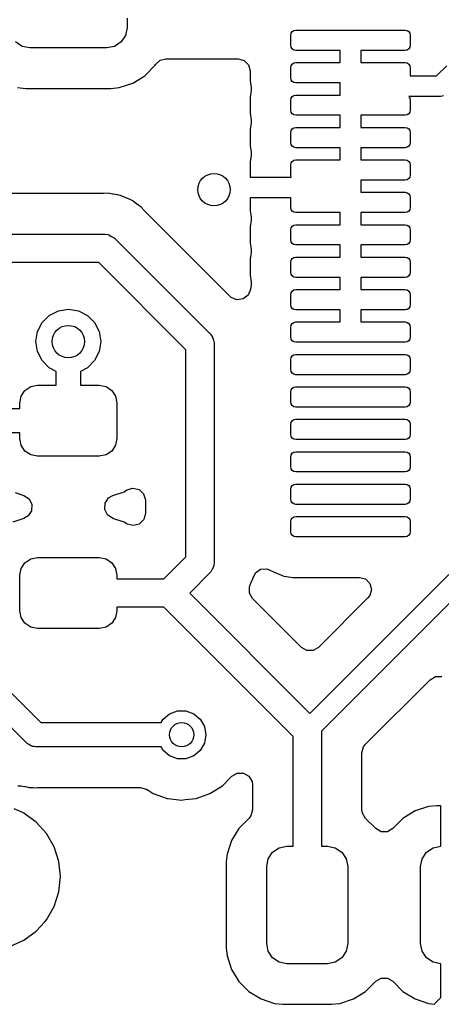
# Model space of a CAD drawing. Extents: x 44 to 146, y -87 to -25.
# Tile 6 of 40: x 85.25 to 90.46, y -79.23 to -67.08. Entities that reach past the tile are written whole.
import ezdxf

# ---------------------------------------------------------------- set-up
doc = ezdxf.new("R2010")
doc.units = 0
doc.layers.add('BLACK', color=7, linetype='CONTINUOUS')

msp = doc.modelspace()

# ---------------------------------------------------------------- linework, layer by layer
at = {"layer": 'BLACK', "linetype": 'CONTINUOUS'}
for p, q in [((86.577, -67.060151), (86.577, -67.177151)), ((86.55797, -67.272822), (86.503777, -67.353928)), ((86.577, -67.177151), (86.55797, -67.272822)), ((88.596, -67.270651), (88.600758, -67.246733)), ((88.596, -67.395651), (88.596, -67.270651)), ((88.600758, -67.246733), (88.614306, -67.226457)), ((88.614306, -67.226457), (88.634582, -67.212909)), ((88.634582, -67.212909), (88.6585, -67.208151)), ((88.6585, -67.208151), (89.313878, -67.208151)), ((89.313878, -67.208151), (89.315426, -67.207444)), ((89.315426, -67.207444), (89.320343, -67.208151)), ((89.320343, -67.208151), (90.0085, -67.208151)), ((90.0085, -67.208151), (90.032418, -67.212909)), ((90.032418, -67.212909), (90.052694, -67.226457)), ((90.052694, -67.226457), (90.066242, -67.246733)), ((90.066242, -67.246733), (90.071, -67.270651)), ((90.071, -67.270651), (90.071, -67.395651)), ((85.281329, -67.408121), (85.200223, -67.353928)), ((85.377, -67.427151), (85.281329, -67.408121)), ((86.422671, -67.408121), (86.327, -67.427151)), ((86.503777, -67.353928), (86.422671, -67.408121)), ((88.600758, -67.419569), (88.596, -67.395651)), ((90.071, -67.395651), (90.066242, -67.419569)), ((86.327, -67.427151), (85.377, -67.427151)), ((88.614306, -67.439845), (88.600758, -67.419569)), ((88.634582, -67.453393), (88.614306, -67.439845)), ((88.6585, -67.458151), (88.634582, -67.453393)), ((89.2065, -67.458151), (88.6585, -67.458151)), ((89.2065, -67.608151), (89.2065, -67.458151)), ((90.0085, -67.458151), (89.4605, -67.458151)), ((89.4605, -67.458151), (89.4605, -67.608151)), ((90.032418, -67.453393), (90.0085, -67.458151)), ((90.052694, -67.439845), (90.032418, -67.453393)), ((90.066242, -67.419569), (90.052694, -67.439845)), ((86.795656, -67.769863), (86.919712, -67.645807)), ((86.919712, -67.645807), (86.928579, -67.63143)), ((86.928579, -67.63143), (86.984678, -67.578502)), ((86.984678, -67.578502), (87.055396, -67.560651)), ((87.055396, -67.560651), (87.947, -67.560651)), ((87.947, -67.560651), (88.0215, -67.580613)), ((88.0215, -67.580613), (88.076038, -67.635151)), ((88.076038, -67.635151), (88.096, -67.709651)), ((88.596, -67.670651), (88.600758, -67.646733)), ((88.600758, -67.646733), (88.614306, -67.626457)), ((88.614306, -67.626457), (88.634582, -67.612909)), ((88.634582, -67.612909), (88.6585, -67.608151)), ((88.6585, -67.608151), (89.2065, -67.608151)), ((89.4605, -67.608151), (90.0085, -67.608151)), ((90.0085, -67.608151), (90.032418, -67.612909)), ((90.032418, -67.612909), (90.052694, -67.626457)), ((90.052694, -67.626457), (90.066242, -67.646733)), ((90.066242, -67.646733), (90.071, -67.670651)), ((90.397394, -67.773), (90.523, -67.647394)), ((86.646334, -67.861965), (86.795656, -67.769863)), ((88.096, -67.709651), (88.096, -67.832526)), ((88.596, -67.795651), (88.596, -67.670651)), ((90.071, -67.670651), (90.071, -67.773)), ((90.071, -67.773), (90.397394, -67.773)), ((86.479797, -67.91715), (86.646334, -67.861965)), ((88.096, -67.832526), (88.106687, -67.913703)), ((88.600758, -67.819569), (88.596, -67.795651)), ((88.614306, -67.839845), (88.600758, -67.819569)), ((88.634582, -67.853393), (88.614306, -67.839845)), ((88.6585, -67.858151), (88.634582, -67.853393)), ((89.2065, -67.858151), (88.6585, -67.858151)), ((89.2065, -67.9), (89.2065, -67.858151)), ((85.224203, -67.91715), (85.326991, -67.927651)), ((85.326991, -67.927651), (86.377008, -67.92765)), ((86.377008, -67.92765), (86.479797, -67.91715)), ((88.106687, -67.952599), (88.096, -68.033775)), ((88.106687, -67.913703), (88.106687, -67.952599)), ((88.614306, -68.026457), (88.634582, -68.012909)), ((88.634582, -68.012909), (88.6585, -68.008151)), ((88.6585, -68.008151), (89.2065, -68.008151)), ((89.2065, -68.008151), (89.2065, -67.9)), ((90.480156, -68.018145), (90.45, -68.027)), ((88.096, -68.033775), (88.096, -68.232526)), ((88.596, -68.070651), (88.600758, -68.046733)), ((88.596, -68.195651), (88.596, -68.070651)), ((88.600758, -68.046733), (88.614306, -68.026457)), ((90.45, -68.027), (90.053057, -68.027)), ((90.053057, -68.027), (90.066242, -68.046733)), ((90.066242, -68.046733), (90.071, -68.070651)), ((90.071, -68.070651), (90.071, -68.195651)), ((88.096, -68.232526), (88.106687, -68.313703)), ((88.600758, -68.219569), (88.596, -68.195651)), ((88.614306, -68.239845), (88.600758, -68.219569)), ((88.634582, -68.253393), (88.614306, -68.239845)), ((88.6585, -68.258151), (88.634582, -68.253393)), ((89.2065, -68.258151), (88.6585, -68.258151)), ((89.2065, -68.408151), (89.2065, -68.258151)), ((90.0085, -68.258151), (89.4605, -68.258151)), ((89.4605, -68.258151), (89.4605, -68.408151)), ((90.032418, -68.253393), (90.0085, -68.258151)), ((90.052694, -68.239845), (90.032418, -68.253393)), ((90.066242, -68.219569), (90.052694, -68.239845)), ((90.071, -68.195651), (90.066242, -68.219569)), ((88.106687, -68.352599), (88.096, -68.433775)), ((88.106687, -68.313703), (88.106687, -68.352599)), ((88.096, -68.433775), (88.096, -68.632526)), ((88.596, -68.470651), (88.600758, -68.446733)), ((88.596, -68.595651), (88.596, -68.470651)), ((88.600758, -68.446733), (88.614306, -68.426457)), ((88.614306, -68.426457), (88.634582, -68.412909)), ((88.634582, -68.412909), (88.6585, -68.408151)), ((88.6585, -68.408151), (89.2065, -68.408151)), ((89.4605, -68.408151), (90.0085, -68.408151)), ((90.0085, -68.408151), (90.032418, -68.412909)), ((90.032418, -68.412909), (90.052694, -68.426457)), ((90.052694, -68.426457), (90.066242, -68.446733)), ((90.066242, -68.446733), (90.071, -68.470651)), ((90.071, -68.470651), (90.071, -68.595651)), ((88.600758, -68.619569), (88.596, -68.595651)), ((88.614306, -68.639845), (88.600758, -68.619569)), ((90.066242, -68.619569), (90.052694, -68.639845)), ((90.071, -68.595651), (90.066242, -68.619569)), ((88.096, -68.632526), (88.106687, -68.713703)), ((88.106687, -68.713703), (88.106687, -68.752599)), ((88.634582, -68.653393), (88.614306, -68.639845)), ((88.6585, -68.658151), (88.634582, -68.653393)), ((89.2065, -68.658151), (88.6585, -68.658151)), ((89.2065, -68.808151), (89.2065, -68.658151)), ((90.0085, -68.658151), (89.4605, -68.658151)), ((89.4605, -68.658151), (89.4605, -68.808151)), ((90.032418, -68.653393), (90.0085, -68.658151)), ((90.052694, -68.639845), (90.032418, -68.653393)), ((88.106687, -68.752599), (88.096, -68.833775)), ((88.096, -68.833775), (88.096, -69.023)), ((88.596, -68.870651), (88.600758, -68.846733)), ((88.596, -68.995651), (88.596, -68.870651)), ((88.600758, -68.846733), (88.614306, -68.826457)), ((88.614306, -68.826457), (88.634582, -68.812909)), ((88.634582, -68.812909), (88.6585, -68.808151)), ((88.6585, -68.808151), (89.2065, -68.808151)), ((89.4605, -68.808151), (90.0085, -68.808151)), ((90.0085, -68.808151), (90.032418, -68.812909)), ((90.032418, -68.812909), (90.052694, -68.826457)), ((90.052694, -68.826457), (90.066242, -68.846733)), ((90.066242, -68.846733), (90.071, -68.870651)), ((90.071, -68.870651), (90.071, -68.995651)), ((88.096, -69.023), (88.603051, -69.023)), ((88.600758, -69.019569), (88.596, -68.995651)), ((88.603051, -69.023), (88.600758, -69.019569)), ((90.0085, -69.058151), (89.4605, -69.058151)), ((89.4605, -69.058151), (89.4605, -69.15)), ((90.032418, -69.053393), (90.0085, -69.058151)), ((90.052694, -69.039845), (90.032418, -69.053393)), ((90.066242, -69.019569), (90.052694, -69.039845)), ((90.071, -68.995651), (90.066242, -69.019569)), ((86.2751, -69.2245), (83.703519, -69.2245)), ((86.284096, -69.224228), (86.2751, -69.2245)), ((86.341085, -69.220781), (86.284096, -69.224228)), ((86.397261, -69.231074), (86.341085, -69.220781)), ((86.406153, -69.232427), (86.397261, -69.231074)), ((86.462843, -69.239311), (86.406153, -69.232427)), ((89.4605, -69.15), (89.4605, -69.208151)), ((89.4605, -69.208151), (90.0085, -69.208151)), ((90.0085, -69.208151), (90.032418, -69.212909)), ((90.032418, -69.212909), (90.052694, -69.226457)), ((90.052694, -69.226457), (90.066242, -69.246733)), ((86.469485, -69.24183), (86.462843, -69.239311)), ((86.49545, -69.249069), (86.469485, -69.24183)), ((86.50244, -69.25035), (86.49545, -69.249069)), ((86.55451, -69.273784), (86.50244, -69.25035)), ((86.56282, -69.277226), (86.55451, -69.273784)), ((86.616217, -69.297478), (86.56282, -69.277226)), ((86.616226, -69.297482), (86.616217, -69.297478)), ((86.622072, -69.301517), (86.616226, -69.297482)), ((86.645543, -69.314755), (86.622072, -69.301517)), ((86.652028, -69.317674), (86.645543, -69.314755)), ((86.65203, -69.317675), (86.652028, -69.317674)), ((86.696987, -69.352897), (86.652029, -69.317675)), ((86.652029, -69.317675), (86.65203, -69.317675)), ((86.704237, -69.358232), (86.696987, -69.352897)), ((88.596, -69.277), (88.096, -69.277)), ((88.096, -69.277), (88.096, -69.432526)), ((88.596, -69.395651), (88.596, -69.277)), ((90.066242, -69.246733), (90.071, -69.270651)), ((90.071, -69.270651), (90.071, -69.395651)), ((86.751225, -69.390665), (86.704237, -69.358232)), ((86.751231, -69.39067), (86.751225, -69.390665)), ((86.789088, -69.433402), (86.751231, -69.39067)), ((86.795257, -69.439956), (86.789088, -69.433402)), ((87.846647, -70.491346), (86.795257, -69.439956)), ((88.096, -69.432526), (88.106687, -69.513703)), ((88.600758, -69.419569), (88.596, -69.395651)), ((88.614306, -69.439845), (88.600758, -69.419569)), ((88.634582, -69.453393), (88.614306, -69.439845)), ((88.6585, -69.458151), (88.634582, -69.453393)), ((89.2065, -69.458151), (88.6585, -69.458151)), ((89.2065, -69.608151), (89.2065, -69.458151)), ((90.0085, -69.458151), (89.4605, -69.458151)), ((89.4605, -69.458151), (89.4605, -69.608151)), ((90.032418, -69.453393), (90.0085, -69.458151)), ((90.052694, -69.439845), (90.032418, -69.453393)), ((90.066242, -69.419569), (90.052694, -69.439845)), ((90.071, -69.395651), (90.066242, -69.419569)), ((88.106687, -69.552599), (88.096, -69.633775)), ((88.106687, -69.513703), (88.106687, -69.552599)), ((88.096, -69.633775), (88.096, -69.832526)), ((88.596, -69.670651), (88.600758, -69.646733)), ((88.596, -69.795651), (88.596, -69.670651)), ((88.600758, -69.646733), (88.614306, -69.626457)), ((88.614306, -69.626457), (88.634582, -69.612909)), ((88.634582, -69.612909), (88.6585, -69.608151)), ((88.6585, -69.608151), (89.2065, -69.608151)), ((89.4605, -69.608151), (90.0085, -69.608151)), ((90.0085, -69.608151), (90.032418, -69.612909)), ((90.032418, -69.612909), (90.052694, -69.626457)), ((90.052694, -69.626457), (90.066242, -69.646733)), ((90.066242, -69.646733), (90.071, -69.670651)), ((90.071, -69.670651), (90.071, -69.795651)), ((83.434487, -69.725), (86.3, -69.725)), ((86.3, -69.725), (86.34188, -69.730085)), ((86.34188, -69.730085), (86.346665, -69.732596)), ((86.346665, -69.732596), (86.352063, -69.732923)), ((86.352063, -69.732923), (86.383522, -69.75194)), ((86.383522, -69.75194), (86.416046, -69.769011)), ((86.416046, -69.769011), (86.419115, -69.773458)), ((86.419115, -69.773458), (86.423744, -69.776256)), ((86.423744, -69.776256), (87.601344, -70.953856)), ((88.096, -69.832526), (88.106687, -69.913703)), ((88.600758, -69.819569), (88.596, -69.795651)), ((88.614306, -69.839845), (88.600758, -69.819569)), ((88.634582, -69.853393), (88.614306, -69.839845)), ((90.052694, -69.839845), (90.032418, -69.853393)), ((90.066242, -69.819569), (90.052694, -69.839845)), ((90.071, -69.795651), (90.066242, -69.819569)), ((88.106687, -69.952599), (88.096, -70.033775)), ((88.106687, -69.913703), (88.106687, -69.952599)), ((88.6585, -69.858151), (88.634582, -69.853393)), ((89.2065, -69.858151), (88.6585, -69.858151)), ((89.2065, -70.008151), (89.2065, -69.858151)), ((90.0085, -69.858151), (89.4605, -69.858151)), ((89.4605, -69.858151), (89.4605, -70.008151)), ((90.032418, -69.853393), (90.0085, -69.858151)), ((86.227512, -70.075), (83.362, -70.075)), ((87.3026, -71.150088), (86.227512, -70.075)), ((88.096, -70.033775), (88.096, -70.232526)), ((88.596, -70.070651), (88.600758, -70.046733)), ((88.596, -70.195651), (88.596, -70.070651)), ((88.600758, -70.046733), (88.614306, -70.026457)), ((88.614306, -70.026457), (88.634582, -70.012909)), ((88.634582, -70.012909), (88.6585, -70.008151)), ((88.6585, -70.008151), (89.2065, -70.008151)), ((89.4605, -70.008151), (90.0085, -70.008151)), ((90.0085, -70.008151), (90.032418, -70.012909)), ((90.032418, -70.012909), (90.052694, -70.026457)), ((90.052694, -70.026457), (90.066242, -70.046733)), ((90.066242, -70.046733), (90.071, -70.070651)), ((90.071, -70.070651), (90.071, -70.195651)), ((88.600758, -70.219569), (88.596, -70.195651)), ((90.071, -70.195651), (90.066242, -70.219569)), ((88.096, -70.232526), (88.106687, -70.313703)), ((88.106687, -70.313703), (88.106687, -70.352599)), ((88.614306, -70.239845), (88.600758, -70.219569)), ((88.634582, -70.253393), (88.614306, -70.239845)), ((88.6585, -70.258151), (88.634582, -70.253393)), ((89.2065, -70.258151), (88.6585, -70.258151)), ((89.2065, -70.408151), (89.2065, -70.258151)), ((90.0085, -70.258151), (89.4605, -70.258151)), ((89.4605, -70.258151), (89.4605, -70.408151)), ((90.032418, -70.253393), (90.0085, -70.258151)), ((90.052694, -70.239845), (90.032418, -70.253393)), ((90.066242, -70.219569), (90.052694, -70.239845)), ((88.099731, -70.405435), (88.070216, -70.476692)), ((88.106687, -70.352599), (88.099731, -70.405435)), ((88.596, -70.470651), (88.600758, -70.446733)), ((88.600758, -70.446733), (88.614306, -70.426457)), ((88.614306, -70.426457), (88.634582, -70.412909)), ((88.634582, -70.412909), (88.6585, -70.408151)), ((88.6585, -70.408151), (89.2065, -70.408151)), ((89.4605, -70.408151), (90.0085, -70.408151)), ((90.0085, -70.408151), (90.032418, -70.412909)), ((90.032418, -70.412909), (90.052694, -70.426457)), ((90.052694, -70.426457), (90.066242, -70.446733)), ((90.066242, -70.446733), (90.071, -70.470651)), ((87.861301, -70.504197), (87.846647, -70.491346)), ((87.932558, -70.533712), (87.861301, -70.504197)), ((88.009026, -70.523645), (87.932558, -70.533712)), ((88.070216, -70.476692), (88.009026, -70.523645)), ((88.596, -70.595651), (88.596, -70.470651)), ((90.071, -70.470651), (90.071, -70.595651)), ((85.616886, -70.726393), (85.728393, -70.669577)), ((85.728393, -70.669577), (85.852, -70.65)), ((85.852, -70.65), (85.975607, -70.669577)), ((85.975607, -70.669577), (86.087114, -70.726393)), ((88.600758, -70.619569), (88.596, -70.595651)), ((88.614306, -70.639845), (88.600758, -70.619569)), ((88.634582, -70.653393), (88.614306, -70.639845)), ((88.6585, -70.658151), (88.634582, -70.653393)), ((89.2065, -70.658151), (88.6585, -70.658151)), ((89.2065, -70.808151), (89.2065, -70.658151)), ((90.0085, -70.658151), (89.4605, -70.658151)), ((89.4605, -70.658151), (89.4605, -70.808151)), ((90.032418, -70.653393), (90.0085, -70.658151)), ((90.052694, -70.639845), (90.032418, -70.653393)), ((90.066242, -70.619569), (90.052694, -70.639845)), ((90.071, -70.595651), (90.066242, -70.619569)), ((85.471577, -70.926393), (85.528393, -70.814886)), ((85.528393, -70.814886), (85.616886, -70.726393)), ((86.087114, -70.726393), (86.175607, -70.814886)), ((86.175607, -70.814886), (86.232423, -70.926393)), ((88.614306, -70.826457), (88.634582, -70.812909)), ((88.634582, -70.812909), (88.6585, -70.808151)), ((88.6585, -70.808151), (89.2065, -70.808151)), ((89.4605, -70.808151), (90.0085, -70.808151)), ((90.0085, -70.808151), (90.032418, -70.812909)), ((90.032418, -70.812909), (90.052694, -70.826457)), ((85.452, -71.05), (85.471577, -70.926393)), ((86.232423, -70.926393), (86.252, -71.05)), ((88.596, -70.870651), (88.600758, -70.846733)), ((88.596, -70.995651), (88.596, -70.870651)), ((88.600758, -70.846733), (88.614306, -70.826457)), ((90.052694, -70.826457), (90.066242, -70.846733)), ((90.066242, -70.846733), (90.071, -70.870651)), ((90.071, -70.870651), (90.071, -70.995651)), ((85.471577, -71.173607), (85.452, -71.05)), ((86.252, -71.05), (86.232423, -71.173607)), ((87.601344, -70.953856), (87.627362, -70.987066)), ((87.627362, -70.987066), (87.628969, -70.992226)), ((87.628969, -70.992226), (87.632555, -70.996273)), ((87.632555, -70.996273), (87.64135, -71.031959)), ((87.64135, -71.031959), (87.65228, -71.067034)), ((88.600758, -71.019569), (88.596, -70.995651)), ((88.614306, -71.039845), (88.600758, -71.019569)), ((88.634582, -71.053393), (88.614306, -71.039845)), ((88.6585, -71.058151), (88.634582, -71.053393)), ((90.032418, -71.053393), (90.0085, -71.058151)), ((90.052694, -71.039845), (90.032418, -71.053393)), ((90.066242, -71.019569), (90.052694, -71.039845)), ((90.071, -70.995651), (90.066242, -71.019569)), ((85.528393, -71.285114), (85.471577, -71.173607)), ((86.232423, -71.173607), (86.175607, -71.285114)), ((87.3026, -73.703214), (87.3026, -71.150088)), ((87.65228, -71.067034), (87.651305, -71.072349)), ((87.651305, -71.072349), (87.6526, -71.0776)), ((87.6526, -71.0776), (87.6526, -73.775702)), ((89.346657, -71.058151), (88.6585, -71.058151)), ((89.351574, -71.058858), (89.346657, -71.058151)), ((89.353122, -71.058151), (89.351574, -71.058858)), ((90.0085, -71.058151), (89.353122, -71.058151)), ((85.616886, -71.373607), (85.528393, -71.285114)), ((86.175607, -71.285114), (86.087114, -71.373607)), ((88.596, -71.270651), (88.600758, -71.246733)), ((88.596, -71.395651), (88.596, -71.270651)), ((88.600758, -71.246733), (88.614306, -71.226457)), ((88.614306, -71.226457), (88.634582, -71.212909)), ((88.634582, -71.212909), (88.6585, -71.208151)), ((88.6585, -71.208151), (90.0085, -71.208151)), ((90.0085, -71.208151), (90.032418, -71.212909)), ((90.032418, -71.212909), (90.052694, -71.226457)), ((90.052694, -71.226457), (90.066242, -71.246733)), ((90.066242, -71.246733), (90.071, -71.270651)), ((90.071, -71.270651), (90.071, -71.395651)), ((85.702, -71.416975), (85.616886, -71.373607)), ((85.702, -71.589151), (85.702, -71.416975)), ((86.087114, -71.373607), (86.002, -71.416975)), ((86.002, -71.416975), (86.002, -71.589151)), ((88.600758, -71.419569), (88.596, -71.395651)), ((88.614306, -71.439845), (88.600758, -71.419569)), ((90.066242, -71.419569), (90.052694, -71.439845)), ((90.071, -71.395651), (90.066242, -71.419569)), ((88.634582, -71.453393), (88.614306, -71.439845)), ((88.6585, -71.458151), (88.634582, -71.453393)), ((90.0085, -71.458151), (88.6585, -71.458151)), ((90.032418, -71.453393), (90.0085, -71.458151)), ((90.052694, -71.439845), (90.032418, -71.453393)), ((85.268651, -71.724189), (85.31607, -71.653221)), ((85.31607, -71.653221), (85.387038, -71.605802)), ((85.387038, -71.605802), (85.47075, -71.589151)), ((85.47075, -71.589151), (85.702, -71.589151)), ((86.002, -71.589151), (86.23325, -71.589151)), ((86.23325, -71.589151), (86.316962, -71.605802)), ((86.316962, -71.605802), (86.38793, -71.653221)), ((86.38793, -71.653221), (86.435349, -71.724189)), ((88.596, -71.670651), (88.600758, -71.646733)), ((88.600758, -71.646733), (88.614306, -71.626457)), ((88.614306, -71.626457), (88.634582, -71.612909)), ((88.634582, -71.612909), (88.6585, -71.608151)), ((88.6585, -71.608151), (90.0085, -71.608151)), ((90.0085, -71.608151), (90.032418, -71.612909)), ((90.032418, -71.612909), (90.052694, -71.626457)), ((90.052694, -71.626457), (90.066242, -71.646733)), ((90.066242, -71.646733), (90.071, -71.670651)), ((85.252, -71.807901), (85.268651, -71.724189)), ((86.435349, -71.724189), (86.452, -71.807901)), ((88.596, -71.795651), (88.596, -71.670651)), ((90.071, -71.670651), (90.071, -71.795651)), ((85.046949, -71.876651), (85.252, -71.876651)), ((85.252, -71.876651), (85.252, -71.807901)), ((86.452, -71.807901), (86.452, -72.245401)), ((88.600758, -71.819569), (88.596, -71.795651)), ((88.614306, -71.839845), (88.600758, -71.819569)), ((88.634582, -71.853393), (88.614306, -71.839845)), ((88.6585, -71.858151), (88.634582, -71.853393)), ((90.0085, -71.858151), (88.6585, -71.858151)), ((90.032418, -71.853393), (90.0085, -71.858151)), ((90.052694, -71.839845), (90.032418, -71.853393)), ((90.066242, -71.819569), (90.052694, -71.839845)), ((90.071, -71.795651), (90.066242, -71.819569)), ((88.600758, -72.046733), (88.614306, -72.026457)), ((88.614306, -72.026457), (88.634582, -72.012909)), ((88.634582, -72.012909), (88.6585, -72.008151)), ((88.6585, -72.008151), (90.0085, -72.008151)), ((90.0085, -72.008151), (90.032418, -72.012909)), ((90.032418, -72.012909), (90.052694, -72.026457)), ((90.052694, -72.026457), (90.066242, -72.046733)), ((88.596, -72.070651), (88.600758, -72.046733)), ((88.596, -72.195651), (88.596, -72.070651)), ((90.066242, -72.046733), (90.071, -72.070651)), ((90.071, -72.070651), (90.071, -72.195651)), ((85.252, -72.176651), (85.109081, -72.176651)), ((85.252, -72.245401), (85.252, -72.176651)), ((85.268651, -72.329113), (85.252, -72.245401)), ((86.452, -72.245401), (86.435349, -72.329113)), ((88.600758, -72.219569), (88.596, -72.195651)), ((88.614306, -72.239845), (88.600758, -72.219569)), ((88.634582, -72.253393), (88.614306, -72.239845)), ((88.6585, -72.258151), (88.634582, -72.253393)), ((90.0085, -72.258151), (88.6585, -72.258151)), ((90.032418, -72.253393), (90.0085, -72.258151)), ((90.052694, -72.239845), (90.032418, -72.253393)), ((90.066242, -72.219569), (90.052694, -72.239845)), ((90.071, -72.195651), (90.066242, -72.219569)), ((85.31607, -72.400081), (85.268651, -72.329113)), ((86.435349, -72.329113), (86.38793, -72.400081)), ((85.387038, -72.4475), (85.31607, -72.400081)), ((85.47075, -72.464151), (85.387038, -72.4475)), ((86.23325, -72.464151), (85.47075, -72.464151)), ((86.316962, -72.4475), (86.23325, -72.464151)), ((86.38793, -72.400081), (86.316962, -72.4475)), ((88.596, -72.470651), (88.600758, -72.446733)), ((88.596, -72.595651), (88.596, -72.470651)), ((88.600758, -72.446733), (88.614306, -72.426457)), ((88.614306, -72.426457), (88.634582, -72.412909)), ((88.634582, -72.412909), (88.6585, -72.408151)), ((88.6585, -72.408151), (90.0085, -72.408151)), ((90.0085, -72.408151), (90.032418, -72.412909)), ((90.032418, -72.412909), (90.052694, -72.426457)), ((90.052694, -72.426457), (90.066242, -72.446733)), ((90.066242, -72.446733), (90.071, -72.470651)), ((90.071, -72.470651), (90.071, -72.595651)), ((88.600758, -72.619569), (88.596, -72.595651)), ((88.614306, -72.639845), (88.600758, -72.619569)), ((90.066242, -72.619569), (90.052694, -72.639845)), ((90.071, -72.595651), (90.066242, -72.619569)), ((88.634582, -72.653393), (88.614306, -72.639845)), ((88.6585, -72.658151), (88.634582, -72.653393)), ((90.0085, -72.658151), (88.6585, -72.658151)), ((90.032418, -72.653393), (90.0085, -72.658151)), ((90.052694, -72.639845), (90.032418, -72.653393)), ((86.539287, -72.9017), (86.574879, -72.879746)), ((86.574879, -72.879746), (86.648764, -72.857625)), ((86.648764, -72.857625), (86.723814, -72.875411)), ((86.723814, -72.875411), (86.779915, -72.928339)), ((88.596, -72.870651), (88.600758, -72.846733)), ((88.596, -72.995651), (88.596, -72.870651)), ((88.600758, -72.846733), (88.614306, -72.826457)), ((88.614306, -72.826457), (88.634582, -72.812909)), ((88.634582, -72.812909), (88.6585, -72.808151)), ((88.6585, -72.808151), (90.0085, -72.808151)), ((90.0085, -72.808151), (90.032418, -72.812909)), ((90.032418, -72.812909), (90.052694, -72.826457)), ((90.052694, -72.826457), (90.066242, -72.846733)), ((90.066242, -72.846733), (90.071, -72.870651)), ((90.071, -72.870651), (90.071, -72.995651)), ((85.197198, -72.912464), (85.303574, -72.947714)), ((85.303574, -72.947714), (85.368013, -72.990097)), ((85.368013, -72.990097), (85.402627, -73.059022)), ((86.305857, -73.042283), (86.34824, -72.977844)), ((86.34824, -72.977844), (86.400426, -72.947714)), ((86.400426, -72.947714), (86.539287, -72.9017)), ((86.779915, -72.928339), (86.802037, -73.002226)), ((88.600758, -73.019569), (88.596, -72.995651)), ((90.071, -72.995651), (90.066242, -73.019569)), ((85.402627, -73.059022), (85.398142, -73.13602)), ((86.301372, -73.11928), (86.305857, -73.042283)), ((86.335987, -73.188205), (86.301372, -73.11928)), ((86.802037, -73.002226), (86.8021, -73.006562)), ((86.8021, -73.006562), (86.8021, -73.171739)), ((88.614306, -73.039845), (88.600758, -73.019569)), ((88.634582, -73.053393), (88.614306, -73.039845)), ((88.6585, -73.058151), (88.634582, -73.053393)), ((90.0085, -73.058151), (88.6585, -73.058151)), ((90.032418, -73.053393), (90.0085, -73.058151)), ((90.052694, -73.039845), (90.032418, -73.053393)), ((90.066242, -73.019569), (90.052694, -73.039845)), ((85.303573, -73.230588), (85.164713, -73.276602)), ((85.355759, -73.200459), (85.303573, -73.230588)), ((85.398142, -73.13602), (85.355759, -73.200459)), ((86.400425, -73.230587), (86.335987, -73.188205)), ((86.539287, -73.276602), (86.400425, -73.230587)), ((86.8021, -73.171739), (86.782138, -73.246239)), ((88.600758, -73.246733), (88.614306, -73.226457)), ((88.614306, -73.226457), (88.634582, -73.212909)), ((88.634582, -73.212909), (88.6585, -73.208151)), ((88.6585, -73.208151), (90.0085, -73.208151)), ((90.0085, -73.208151), (90.032418, -73.212909)), ((90.032418, -73.212909), (90.052694, -73.226457)), ((90.052694, -73.226457), (90.066242, -73.246733)), ((86.574903, -73.29857), (86.539287, -73.276602)), ((86.5786, -73.300777), (86.574903, -73.29857)), ((86.6531, -73.320739), (86.5786, -73.300777)), ((86.7276, -73.300777), (86.6531, -73.320739)), ((86.782138, -73.246239), (86.7276, -73.300777)), ((88.596, -73.270651), (88.600758, -73.246733)), ((88.596, -73.395651), (88.596, -73.270651)), ((90.066242, -73.246733), (90.071, -73.270651)), ((90.071, -73.270651), (90.071, -73.395651)), ((88.600758, -73.419569), (88.596, -73.395651)), ((88.614306, -73.439845), (88.600758, -73.419569)), ((88.634582, -73.453393), (88.614306, -73.439845)), ((88.6585, -73.458151), (88.634582, -73.453393)), ((90.0085, -73.458151), (88.6585, -73.458151)), ((90.032418, -73.453393), (90.0085, -73.458151)), ((90.052694, -73.439845), (90.032418, -73.453393)), ((90.066242, -73.419569), (90.052694, -73.439845)), ((90.071, -73.395651), (90.066242, -73.419569)), ((85.387038, -73.730802), (85.47075, -73.714151)), ((85.47075, -73.714151), (86.23325, -73.714151)), ((86.23325, -73.714151), (86.316962, -73.730802)), ((87.029163, -73.976651), (87.3026, -73.703214)), ((83.523932, -73.7618), (85.512132, -75.75)), ((85.252, -73.932901), (85.268651, -73.849189)), ((85.268651, -73.849189), (85.31607, -73.778221)), ((85.31607, -73.778221), (85.387038, -73.730802)), ((86.316962, -73.730802), (86.38793, -73.778221)), ((86.38793, -73.778221), (86.435349, -73.849189)), ((86.435349, -73.849189), (86.452, -73.932901)), ((87.644676, -73.827765), (87.625662, -73.859217)), ((87.645002, -73.822369), (87.644676, -73.827765)), ((87.647515, -73.817582), (87.645002, -73.822369)), ((87.6526, -73.775702), (87.647515, -73.817582)), ((85.343934, -76.006066), (83.237868, -73.9)), ((85.252, -74.370401), (85.252, -73.932901)), ((86.452, -73.932901), (86.452, -73.976651)), ((87.601344, -73.899446), (87.349139, -74.151651)), ((87.604141, -73.894817), (87.601344, -73.899446)), ((87.608589, -73.891748), (87.604141, -73.894817)), ((87.625662, -73.859217), (87.608589, -73.891748)), ((88.12725, -73.978141), (88.128385, -73.971945)), ((88.128385, -73.971945), (88.161445, -73.902263)), ((88.161445, -73.902263), (88.224917, -73.858445)), ((88.224917, -73.858445), (88.301795, -73.852234)), ((88.301795, -73.852234), (88.365655, -73.880588)), ((88.365655, -73.880588), (88.374571, -73.88743)), ((88.374571, -73.88743), (88.511528, -73.94416)), ((88.511528, -73.94416), (88.511533, -73.944161)), ((88.511533, -73.944161), (88.542944, -73.948296)), ((88.542944, -73.948296), (88.621599, -73.958651)), ((88.621599, -73.958651), (89.444212, -73.95865)), ((88.833941, -75.636453), (90.548, -73.922394)), ((89.444212, -73.95865), (89.518711, -73.978612)), ((86.452, -73.976651), (87.029163, -73.976651)), ((88.086881, -74.076221), (88.091479, -74.061969)), ((88.086881, -74.153349), (88.086881, -74.076221)), ((88.091479, -74.061969), (88.10038, -74.038499)), ((88.10038, -74.038499), (88.103798, -74.030247)), ((88.103798, -74.030247), (88.12725, -73.978141)), ((90.764802, -74.064803), (88.975, -75.854605)), ((89.518711, -73.978612), (89.573249, -74.03315)), ((89.573249, -74.03315), (89.593211, -74.10765)), ((87.349139, -74.151651), (88.833941, -75.636453)), ((88.125444, -74.220143), (88.086881, -74.153349)), ((89.54957, -74.213009), (88.939299, -74.82328)), ((89.573249, -74.18215), (89.54957, -74.213009)), ((89.593211, -74.10765), (89.573249, -74.18215)), ((87.029163, -74.326651), (86.452, -74.326651)), ((86.452, -74.326651), (86.452, -74.370401)), ((88.625, -75.922488), (87.029163, -74.326651)), ((88.728583, -74.823281), (88.125444, -74.220143)), ((85.268651, -74.454113), (85.252, -74.370401)), ((85.31607, -74.525081), (85.268651, -74.454113)), ((86.435349, -74.454113), (86.38793, -74.525081)), ((86.452, -74.370401), (86.435349, -74.454113)), ((85.387038, -74.5725), (85.31607, -74.525081)), ((85.47075, -74.589151), (85.387038, -74.5725)), ((86.316962, -74.5725), (86.23325, -74.589151)), ((86.38793, -74.525081), (86.316962, -74.5725)), ((86.23325, -74.589151), (85.47075, -74.589151)), ((88.795376, -74.861844), (88.728583, -74.823281)), ((88.939299, -74.82328), (88.872504, -74.861844)), ((88.872504, -74.861844), (88.795376, -74.861844)), ((90.316143, -75.221274), (90.382936, -75.182712)), ((90.382936, -75.182712), (90.460064, -75.182712)), ((89.519137, -76.018281), (90.316143, -75.221274)), ((87.020187, -75.707164), (87.1, -75.640192)), ((87.1, -75.640192), (87.197906, -75.604558)), ((87.197906, -75.604558), (87.302094, -75.604558)), ((87.302094, -75.604558), (87.4, -75.640192)), ((87.4, -75.640192), (87.479813, -75.707164)), ((85.512132, -75.75), (86.995455, -75.75)), ((86.995455, -75.75), (87.020187, -75.707164)), ((87.479813, -75.707164), (87.531908, -75.797394)), ((87.531908, -75.797394), (87.55, -75.9)), ((87.55, -75.9), (87.531908, -76.002606)), ((88.975, -75.854605), (88.975, -77.275)), ((85.361035, -76.015939), (85.343934, -76.006066)), ((85.375, -76.029904), (85.361035, -76.015939)), ((85.394074, -76.035015), (85.375, -76.029904)), ((85.411177, -76.044889), (85.394074, -76.035015)), ((87.531908, -76.002606), (87.479813, -76.092836)), ((88.625, -77.275), (88.625, -75.922488)), ((89.495462, -76.049136), (89.519137, -76.018281)), ((85.430925, -76.044889), (85.411177, -76.044889)), ((85.45, -76.05), (85.430925, -76.044889)), ((86.995455, -76.05), (85.45, -76.05)), ((87.020187, -76.092836), (86.995455, -76.05)), ((87.1, -76.159808), (87.020187, -76.092836)), ((87.479813, -76.092836), (87.4, -76.159808)), ((89.4755, -76.123636), (89.495462, -76.049136)), ((89.4755, -76.827414), (89.4755, -76.123636)), ((87.197906, -76.195442), (87.1, -76.159808)), ((87.302094, -76.195442), (87.197906, -76.195442)), ((87.4, -76.159808), (87.302094, -76.195442)), ((87.870141, -76.411937), (87.936936, -76.373373)), ((87.936936, -76.373373), (88.014064, -76.373373)), ((88.014064, -76.373373), (88.080859, -76.411937)), ((87.752262, -76.529816), (87.870141, -76.411937)), ((88.080859, -76.411937), (88.119423, -76.478732)), ((88.119423, -76.478732), (88.1245, -76.517296)), ((88.1245, -76.517296), (88.1245, -76.827414)), ((85.229257, -76.528785), (85.268132, -76.529802)), ((85.268132, -76.529802), (85.311002, -76.536592)), ((85.311002, -76.536592), (85.324732, -76.539435)), ((85.324732, -76.539435), (85.367823, -76.5505)), ((85.367823, -76.5505), (85.387079, -76.5505)), ((85.387079, -76.5505), (85.410386, -76.552334)), ((85.410386, -76.552334), (85.414016, -76.552908)), ((85.414016, -76.552908), (85.429404, -76.555346)), ((85.429404, -76.555346), (85.471012, -76.551412)), ((85.471012, -76.551412), (85.473678, -76.551161)), ((85.473678, -76.551161), (85.487699, -76.5505)), ((85.487699, -76.5505), (86.737729, -76.5505)), ((86.737729, -76.5505), (86.812229, -76.570462)), ((86.812229, -76.570462), (86.817002, -76.573338)), ((86.817002, -76.573338), (86.835682, -76.585075)), ((86.835682, -76.585075), (86.900478, -76.625789)), ((86.900478, -76.625789), (87.070745, -76.685368)), ((87.429255, -76.685368), (87.599522, -76.625789)), ((87.599522, -76.625789), (87.752262, -76.529816)), ((87.070745, -76.685368), (87.084156, -76.686879)), ((87.084156, -76.686879), (87.249999, -76.705565)), ((87.249999, -76.705565), (87.25, -76.705565)), ((87.25, -76.705565), (87.250001, -76.705565)), ((87.250001, -76.705565), (87.294954, -76.7005)), ((87.294954, -76.7005), (87.429255, -76.685368)), ((85.299997, -76.864632), (85.184227, -76.813087)), ((85.30273, -76.865849), (85.299997, -76.864632)), ((85.455871, -76.977112), (85.30273, -76.865849)), ((88.1245, -76.827414), (88.104538, -76.901914)), ((89.480577, -76.865977), (89.4755, -76.827414)), ((89.519141, -76.932772), (89.480577, -76.865977)), ((90.130878, -76.840642), (89.981659, -76.93268)), ((90.297303, -76.785494), (90.130878, -76.840642)), ((90.400025, -76.775), (90.297303, -76.785494)), ((90.45, -76.775), (90.400025, -76.775)), ((90.45, -77.275), (90.45, -76.775)), ((85.455872, -76.977113), (85.455871, -76.977112)), ((85.58253, -77.117779), (85.455872, -76.977113)), ((88.080859, -76.932773), (87.957288, -77.056343)), ((88.104538, -76.901914), (88.080859, -76.932773)), ((89.644994, -77.058626), (89.519141, -76.932772)), ((89.981658, -76.93268), (89.855712, -77.058627)), ((89.981659, -76.93268), (89.981658, -76.93268)), ((85.582532, -77.117783), (85.58253, -77.117779)), ((85.582533, -77.117784), (85.582532, -77.117783)), ((85.677179, -77.281716), (85.582533, -77.117784)), ((87.957288, -77.056343), (87.865186, -77.205666)), ((89.644994, -77.058627), (89.644994, -77.058626)), ((89.711788, -77.097191), (89.644994, -77.058627)), ((89.788916, -77.097191), (89.711788, -77.097191)), ((89.855712, -77.058627), (89.788916, -77.097191)), ((87.865186, -77.205666), (87.810001, -77.372201)), ((85.735674, -77.461744), (85.677179, -77.281716)), ((87.810001, -77.372203), (87.800854, -77.461745)), ((87.810001, -77.372201), (87.810001, -77.372203)), ((88.31903, -77.429329), (88.373223, -77.348223)), ((88.373223, -77.348223), (88.454329, -77.29403)), ((88.454329, -77.29403), (88.55, -77.275)), ((88.55, -77.275), (88.625, -77.275)), ((88.975, -77.275), (89.05, -77.275)), ((89.05, -77.275), (89.145671, -77.29403)), ((89.145671, -77.29403), (89.226777, -77.348223)), ((89.226777, -77.348223), (89.28097, -77.429329)), ((90.21903, -77.429329), (90.273223, -77.348223)), ((90.273223, -77.348223), (90.354329, -77.29403)), ((90.354329, -77.29403), (90.45, -77.275)), ((85.75546, -77.65), (85.735674, -77.461744)), ((87.800854, -77.461745), (87.7995, -77.474995)), ((87.7995, -77.474995), (87.7995, -78.525003)), ((88.3, -77.525), (88.31903, -77.429329)), ((89.28097, -77.429329), (89.3, -77.525)), ((90.2, -77.525), (90.21903, -77.429329)), ((88.3, -78.475), (88.3, -77.525)), ((89.3, -77.525), (89.3, -78.475)), ((90.2, -78.475), (90.2, -77.525)), ((85.735674, -77.838256), (85.75546, -77.65)), ((85.677179, -78.018284), (85.735674, -77.838256)), ((85.582533, -78.182216), (85.677179, -78.018284)), ((85.455871, -78.322888), (85.56044, -78.206753)), ((85.56044, -78.206753), (85.58253, -78.18222)), ((85.58253, -78.18222), (85.582531, -78.182218)), ((85.582531, -78.182218), (85.582533, -78.182216)), ((85.30273, -78.434151), (85.455871, -78.322888)), ((85.129803, -78.511144), (85.30273, -78.434151)), ((87.7995, -78.525003), (87.80356, -78.564742)), ((87.80356, -78.564742), (87.810001, -78.627797)), ((88.31903, -78.570671), (88.3, -78.475)), ((88.373223, -78.651777), (88.31903, -78.570671)), ((89.28097, -78.570671), (89.226777, -78.651777)), ((89.3, -78.475), (89.28097, -78.570671)), ((90.21903, -78.570671), (90.2, -78.475)), ((90.273223, -78.651777), (90.21903, -78.570671)), ((87.810001, -78.627797), (87.865186, -78.794334)), ((88.454329, -78.70597), (88.373223, -78.651777)), ((88.55, -78.725), (88.454329, -78.70597)), ((89.145671, -78.70597), (89.05, -78.725)), ((89.226777, -78.651777), (89.145671, -78.70597)), ((90.354329, -78.70597), (90.273223, -78.651777)), ((90.45, -78.725), (90.354329, -78.70597)), ((87.865186, -78.794334), (87.957288, -78.943656)), ((89.05, -78.725), (88.55, -78.725)), ((90.45, -79.141279), (90.45, -78.725)), ((87.957288, -78.943656), (88.081344, -79.067712)), ((89.518656, -79.067712), (89.642712, -78.943656)), ((89.642712, -78.943655), (89.644995, -78.941373)), ((89.642712, -78.943656), (89.642712, -78.943655)), ((89.644995, -78.941373), (89.71179, -78.902809)), ((89.71179, -78.902809), (89.788918, -78.902809)), ((89.788918, -78.902809), (89.855713, -78.941373)), ((89.855713, -78.941373), (89.981659, -79.067319)), ((88.081344, -79.067712), (88.230666, -79.159814)), ((89.369334, -79.159814), (89.518656, -79.067712)), ((89.981659, -79.067319), (90.130878, -79.159357)), ((88.230666, -79.159814), (88.397203, -79.214999)), ((89.202797, -79.214999), (89.369334, -79.159814)), ((90.130878, -79.159357), (90.297302, -79.214505)), ((90.376393, -79.214886), (90.45, -79.141279)), ((88.397203, -79.214999), (88.499991, -79.2255)), ((88.499991, -79.2255), (89.100008, -79.225499)), ((89.100008, -79.225499), (89.202797, -79.214999)), ((90.297302, -79.214505), (90.297311, -79.214507)), ((90.297311, -79.214507), (90.372663, -79.222204)), ((90.372663, -79.222204), (90.376393, -79.214886))]:
    msp.add_line(p, q, dxfattribs=at)
at = {"layer": 'BLACK'}
for centre, radius in [((87.65, -69.175), 0.2), ((85.852, -71.05), 0.2), ((87.25, -75.9), 0.15)]:
    msp.add_circle(centre, radius, dxfattribs=at)

doc.saveas('drawing.dxf')
